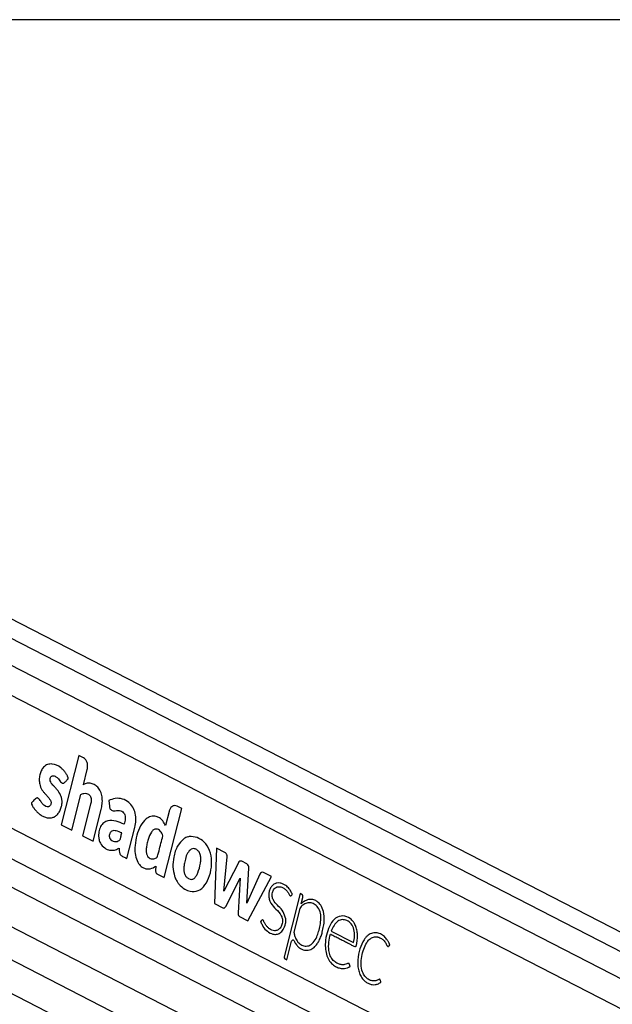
# Model space of a CAD drawing. Header units: millimetres. Extents: x 1591 to 17407, y 888 to 16227.
# Tile 13 of 78: x 4065 to 4297, y 6885 to 7271. Entities that reach past the tile are written whole.
import ezdxf

# ---------------------------------------------------------------- set-up
doc = ezdxf.new("R2010")
doc.units = ezdxf.units.MM
doc.layers.add('COMPONENT_GEOMETRY', color=7, linetype='Continuous')

msp = doc.modelspace()

# ---------------------------------------------------------------- linework, layer by layer
at = {"color": 7, "linetype": 'Continuous', "lineweight": 25, "ltscale": 2}
for p, q in [((5008.67, 6549.47), (3830.39, 7154.99)), ((3789.41, 7055.56), (4831.75, 6519.89)), ((4055.4, 7009.47), (4786.8, 6633.6)), ((4087.93, 6982.82), (4080.96, 6955.71)), ((4089.68, 6981.92), (4087.93, 6982.82)), ((4089.65, 6971.37), (4091.19, 6977.36)), ((3895.06, 6975.16), (4779.93, 6520.41)), ((4085.08, 6953.6), (4088.65, 6967.5)), ((4092.51, 6963.79), (4089.33, 6951.41)), ((4093.45, 6949.29), (4096.63, 6961.68)), ((4099.58, 6965.14), (4099.86, 6962.93)), ((4121.27, 6935), (4128.23, 6962.1)), ((4128.23, 6962.1), (4126.47, 6963.01)), ((4048.73, 6960.95), (4774.86, 6587.79)), ((4123.26, 6960.89), (4121.84, 6955.38)), ((4080.96, 6955.71), (4085.08, 6953.6)), ((4106.7, 6942.49), (4109.82, 6954.66)), ((4089.33, 6951.41), (4093.45, 6949.29)), ((4141.86, 6946.47), (4141.13, 6924.79)), ((4145.15, 6944.78), (4141.86, 6946.47)), ((4144.74, 6929.66), (4146.03, 6943.18)), ((4118.02, 6939.45), (4117.96, 6937.81)), ((4150.41, 6940.79), (4144.74, 6929.66)), ((4153.75, 6940.38), (4151.78, 6941.39)), ((4153.7, 6925.01), (4154.53, 6938.65)), ((4118.72, 6936.31), (4121.27, 6935)), ((4145.45, 6923.68), (4151.07, 6934.72)), ((4151.07, 6934.72), (4150.33, 6921.17)), ((4158.88, 6936.33), (4153.7, 6925.01)), ((4154.17, 6918.09), (4163.36, 6935.42)), ((4163.36, 6935.42), (4160.29, 6937)), ((4174.67, 6928.74), (4168.32, 6904.01)), ((4175.27, 6928.43), (4174.67, 6928.74)), ((4175.04, 6924.74), (4175.67, 6927.22)), ((4141.13, 6924.79), (4144.32, 6923.15)), ((4175.02, 6924.73), (4175.04, 6924.74)), ((4150.83, 6919.81), (4154.17, 6918.09)), ((4174.56, 6922.88), (4172.17, 6913.57)), ((4186.86, 6914.01), (4195.61, 6909.51)), ((4169.4, 6902.78), (4171.26, 6910.05)), ((4168.58, 6903.2), (4169.4, 6902.78))]:
    msp.add_line(p, q, dxfattribs=at)
at = {"color": 8, "linetype": 'Continuous', "lineweight": 25, "ltscale": 2}
for p, q in [((3830.79, 7147.22), (5001.54, 6545.57)), ((3830.79, 7136.64), (4801.98, 6637.54)), ((3817.32, 7067.86), (4784.71, 6570.71)), ((3809.11, 7060.98), (4850.68, 6525.7)), ((3898.93, 6986.36), (4790.71, 6528.07))]:
    msp.add_line(p, q, dxfattribs=at)
at = {"color": 7, "linetype": 'Continuous', "lineweight": 25, "ltscale": 2, "flags": 128}
msp.add_lwpolyline([(4171.26, 6910.05), (4171.34, 6910.25), (4171.45, 6910.41), (4171.58, 6910.52), (4171.74, 6910.58), (4171.9, 6910.58), (4172.05, 6910.51), (4172.18, 6910.39), (4172.29, 6910.23)], dxfattribs=at)
at = {"color": 7, "linetype": 'Continuous', "lineweight": 25, "ltscale": 4}
for centre, radius, start, end in [((4131.99, 6945.98), 5.16, 100.3282, 105.022), ((4151.38, 6940.45), 1.03, 66.6237, 160.4972), ((4152.74, 6938.88), 1.8, 352.5908, 55.9887), ((4135.85, 6939.12), 11.03, 198.5437, 202.3158), ((4159.89, 6936.03), 1.05, 67.2642, 163.5022), ((4174.64, 6927.55), 1.08, 342.0527, 54.4909), ((4175.99, 6922.55), 1.46, 133.4827, 167.0555), ((4178.34, 6921.48), 5.1, 53.8177, 61.4675), ((4169, 6903.78), 0.721, 162.0527, 234.4909)]:
    msp.add_arc(centre, radius, start, end, dxfattribs=at)
at = {"color": 7, "linetype": 'Continuous', "lineweight": 25, "ltscale": 2}
for points, knots in [([(4091.19, 6977.36), (4091.27, 6977.88), (4091.43, 6978.91), (4091.08, 6980.32), (4090.48, 6981.37), (4089.95, 6981.73), (4089.68, 6981.92)], [0, 0, 0, 0, 0.283705, 0.557917, 0.775026, 1, 1, 1, 1]), ([(4082.32, 6972.24), (4082.41, 6972.33), (4082.59, 6972.53), (4082.9, 6972.86), (4083.19, 6973.17), (4083.42, 6973.42), (4083.56, 6973.58), (4083.67, 6973.67), (4083.74, 6973.74), (4083.77, 6973.79), (4083.77, 6973.85), (4083.76, 6973.92), (4083.72, 6974.06), (4083.65, 6974.23), (4083.57, 6974.39), (4083.52, 6974.49), (4083.51, 6974.52), (4083.5, 6974.54), (4083.5, 6974.54), (4083.5, 6974.55), (4083.5, 6974.55), (4083.5, 6974.55), (4083.5, 6974.55), (4083.34, 6974.92), (4082.98, 6975.62), (4082.34, 6976.56), (4081.61, 6977.37), (4080.09, 6978.71), (4078.03, 6979.65), (4075.64, 6979.44), (4074.12, 6978.44), (4073.1, 6976.91), (4072.51, 6975.22), (4072.3, 6973.39), (4072.5, 6971.34), (4073.19, 6969.65), (4074.08, 6968.49), (4074.89, 6967.58), (4075.7, 6966.72), (4076.44, 6965.84), (4076.9, 6965.06), (4077.02, 6964.35), (4076.97, 6963.85), (4076.81, 6963.41), (4076.57, 6963.07), (4076.28, 6962.84), (4075.89, 6962.7), (4075.24, 6962.73), (4074.4, 6963.11), (4073.5, 6964), (4072.86, 6965.01), (4072.29, 6965.92), (4071.84, 6966.09), (4071.61, 6966.18)], [0, 0, 0, 0, 0.009933, 0.021428, 0.036586, 0.043256, 0.048496, 0.053293, 0.055328, 0.056685, 0.057709, 0.059012, 0.061578, 0.067091, 0.072433, 0.074295, 0.074963, 0.075223, 0.075331, 0.075377, 0.075396, 0.075405, 0.075409, 0.075412, 0.103996, 0.132573, 0.161198, 0.189781, 0.300288, 0.355354, 0.410313, 0.451904, 0.492398, 0.532427, 0.572388, 0.627017, 0.65651, 0.68584, 0.722817, 0.751197, 0.776739, 0.787339, 0.798404, 0.80906, 0.819367, 0.829737, 0.840332, 0.856561, 0.889067, 0.921966, 0.957477, 0.97857, 1, 1, 1, 1]), ([(4071.61, 6966.18), (4071.36, 6966.12), (4070.86, 6966.01), (4070.31, 6965.28), (4069.84, 6964.8), (4069.48, 6964.48), (4069.32, 6964.28), (4069.27, 6964.13), (4069.26, 6964.07), (4069.28, 6963.95), (4069.47, 6963.61), (4069.77, 6962.91), (4070.41, 6961.95), (4071.21, 6960.98), (4072.24, 6960.02), (4073.42, 6959.19), (4074.76, 6958.58), (4076.15, 6958.29), (4077.51, 6958.42), (4078.75, 6958.98), (4079.78, 6960), (4080.6, 6961.34), (4081.11, 6962.8), (4081.33, 6964.23), (4081.29, 6965.52), (4081.05, 6966.57), (4080.49, 6967.96), (4079.61, 6969.19), (4078.55, 6970.39), (4077.75, 6971.19), (4077.09, 6971.97), (4076.67, 6972.76), (4076.58, 6973.57), (4076.73, 6974.18), (4077.03, 6974.65), (4077.53, 6974.94), (4078.19, 6974.89), (4079.03, 6974.51), (4080.01, 6973.61), (4080.67, 6972.49), (4081.33, 6972), (4081.66, 6971.89), (4082.02, 6971.96), (4082.22, 6972.14), (4082.32, 6972.24)], [0, 0, 0, 0, 0.0226935, 0.0437687, 0.0651254, 0.0741052, 0.0817038, 0.0833114, 0.0846079, 0.0858086, 0.0903707, 0.111465, 0.1376482, 0.1725378, 0.205482, 0.2470289, 0.2889527, 0.3304574, 0.3713797, 0.4085198, 0.4449783, 0.4820391, 0.5188242, 0.5459772, 0.5729923, 0.599285, 0.6141098, 0.6736334, 0.7069358, 0.735471, 0.7605499, 0.7834668, 0.7961254, 0.8098728, 0.822722, 0.8348476, 0.8566123, 0.8796709, 0.9131375, 0.9588327, 0.9692417, 0.9789822, 0.9887727, 1, 1, 1, 1]), ([(4096.63, 6961.68), (4096.79, 6962.39), (4097.1, 6963.83), (4097.13, 6966.1), (4096.68, 6968.3), (4095.69, 6970.12), (4094.31, 6971.33), (4092.78, 6971.97), (4091.16, 6972.09), (4090.15, 6971.61), (4089.65, 6971.37)], [0, 0, 0, 0, 0.124448, 0.250146, 0.374778, 0.499816, 0.624786, 0.750232, 0.874855, 1, 1, 1, 1]), ([(4088.65, 6967.5), (4089.05, 6967.69), (4089.79, 6968.05), (4090.84, 6968.04), (4091.68, 6967.7), (4092.26, 6967.15), (4092.6, 6966.4), (4092.77, 6965.56), (4092.7, 6964.64), (4092.57, 6964.06), (4092.51, 6963.79)], [0, 0, 0, 0, 0.20075, 0.371353, 0.491267, 0.615204, 0.694596, 0.793687, 0.904539, 1, 1, 1, 1]), ([(4109.82, 6954.66), (4110, 6955.57), (4110.36, 6957.37), (4110.12, 6960.24), (4109.14, 6962.75), (4107.35, 6964.75), (4104.96, 6965.93), (4102.19, 6966.22), (4100.44, 6965.49), (4099.58, 6965.14)], [0, 0, 0, 0, 0.122899, 0.245993, 0.3688, 0.492261, 0.661688, 0.834247, 1, 1, 1, 1]), ([(4099.86, 6962.93), (4099.89, 6962.74), (4099.96, 6962.35), (4100.2, 6961.84), (4100.53, 6961.46), (4101.32, 6960.97), (4102.62, 6961.37), (4104.03, 6961.3), (4105.12, 6960.78), (4105.75, 6960.05), (4106.05, 6959.07), (4106.11, 6957.66), (4105.81, 6956.64), (4105.61, 6955.94)], [0, 0, 0, 0, 0.043693, 0.087035, 0.130805, 0.173871, 0.347703, 0.520641, 0.609431, 0.697904, 0.762047, 0.837472, 1, 1, 1, 1]), ([(4126.47, 6963.01), (4126.1, 6963.13), (4125.38, 6963.36), (4124.39, 6962.86), (4123.64, 6962.01), (4123.39, 6961.27), (4123.26, 6960.89)], [0, 0, 0, 0, 0.283705, 0.557917, 0.775026, 1, 1, 1, 1]), ([(4121.84, 6955.38), (4121.52, 6956.01), (4120.89, 6957.22), (4119.6, 6958.42), (4118, 6959.14), (4116.13, 6959.1), (4113.88, 6957.98), (4111.91, 6955.35), (4110.53, 6951.64), (4109.88, 6947.94), (4109.8, 6944.46), (4110.55, 6941.65), (4111.88, 6939.57), (4113.73, 6938.43), (4115.92, 6938.2), (4117.32, 6939.04), (4118.02, 6939.45)], [0, 0, 0, 0, 0.055174, 0.104924, 0.152121, 0.22113, 0.288785, 0.386404, 0.484076, 0.581734, 0.655206, 0.726559, 0.788721, 0.848695, 0.925084, 1, 1, 1, 1]), ([(4105.61, 6955.94), (4104.57, 6956.35), (4102.49, 6957.19), (4099.74, 6957.49), (4097.62, 6956.64), (4096.32, 6955.12), (4095.65, 6952.96), (4095.57, 6950.87), (4095.97, 6949.14), (4096.89, 6947.52), (4098.4, 6946.16), (4100.39, 6945.56), (4102.18, 6945.79), (4103.24, 6946.32), (4103.71, 6946.55)], [0, 0, 0, 0, 0.143245, 0.2863, 0.358562, 0.42973, 0.501653, 0.57333, 0.62118, 0.668883, 0.765222, 0.851094, 0.934425, 1, 1, 1, 1]), ([(4120.81, 6951.37), (4120.69, 6951.73), (4120.44, 6952.43), (4119.82, 6953.26), (4119.08, 6953.83), (4118.17, 6954.12), (4117.14, 6953.85), (4115.92, 6952.49), (4115.11, 6950.42), (4114.58, 6948.16), (4114.3, 6946.5), (4114.23, 6944.98), (4114.48, 6944.14), (4114.61, 6943.72)], [0, 0, 0, 0, 0.06701, 0.13381, 0.20062, 0.267957, 0.355127, 0.441557, 0.633595, 0.746498, 0.846357, 0.924443, 1, 1, 1, 1]), ([(4104.72, 6952.48), (4104.01, 6952.8), (4103.01, 6953.26), (4101.68, 6953.42), (4100.94, 6953.3), (4100.4, 6952.94), (4100.07, 6952.45), (4099.87, 6951.86), (4099.79, 6951.22), (4099.87, 6950.59), (4100.22, 6949.95), (4100.9, 6949.44), (4101.83, 6949.05), (4102.51, 6949.14), (4102.85, 6949.19)], [0, 0, 0, 0, 0.235346, 0.328382, 0.417623, 0.466597, 0.514368, 0.562572, 0.611927, 0.656748, 0.699407, 0.787981, 0.894127, 1, 1, 1, 1]), ([(4102.85, 6949.19), (4103.12, 6949.29), (4103.47, 6949.41), (4103.88, 6949.65), (4104.21, 6950.07), (4104.36, 6951.14), (4104.59, 6952), (4104.72, 6952.48)], [0, 0, 0, 0, 0.256542, 0.334859, 0.397753, 0.663702, 1, 1, 1, 1]), ([(4114.61, 6943.72), (4114.77, 6943.45), (4115.1, 6942.89), (4115.83, 6942.46), (4116.59, 6942.26), (4117.31, 6942.32), (4117.96, 6942.54), (4118.64, 6942.91), (4118.96, 6944.14), (4119.67, 6946.91), (4120.31, 6949.41), (4120.81, 6951.37)], [0, 0, 0, 0, 0.069768, 0.142093, 0.215677, 0.285558, 0.344021, 0.404727, 0.476993, 0.588013, 1, 1, 1, 1]), ([(4129.16, 6950.3), (4128.23, 6949.41), (4126.34, 6947.59), (4125.02, 6943.36), (4124.58, 6939.21), (4125.12, 6936.8), (4125.39, 6935.61)], [0, 0, 0, 0, 0.274692, 0.559989, 0.783639, 1, 1, 1, 1]), ([(4130.66, 6950.96), (4130.37, 6950.87), (4129.86, 6950.71), (4129.37, 6950.42), (4129.16, 6950.3)], [0, 0, 0, 0, 0.561208, 1, 1, 1, 1]), ([(4131.9, 6951.14), (4131.75, 6951.13), (4131.47, 6951.12), (4131.19, 6951.08), (4131.07, 6951.06)], [0, 0, 0, 0, 0.563954, 1, 1, 1, 1]), ([(4131.52, 6929.63), (4132.58, 6929.57), (4134.69, 6929.47), (4137.52, 6931.91), (4139.3, 6935.72), (4140.13, 6940.16), (4139.74, 6944.76), (4137.79, 6948.41), (4135.02, 6950.65), (4132.94, 6950.98), (4131.9, 6951.14)], [0, 0, 0, 0, 0.125115, 0.247908, 0.375235, 0.504206, 0.628862, 0.752358, 0.876174, 1, 1, 1, 1]), ([(4103.71, 6946.55), (4103.71, 6946.22), (4103.7, 6945.47), (4103.79, 6944.45), (4104.26, 6943.8), (4104.77, 6943.46), (4105.61, 6943.04), (4106.26, 6942.71), (4106.7, 6942.49)], [0, 0, 0, 0, 0.153808, 0.342505, 0.433346, 0.55862, 0.702766, 1, 1, 1, 1]), ([(4130.91, 6934.6), (4131.28, 6934.45), (4132.01, 6934.17), (4132.95, 6934.51), (4133.55, 6935.11), (4133.92, 6935.65), (4134.24, 6936.25), (4134.91, 6937.82), (4135.51, 6939.81), (4135.73, 6942.16), (4135.63, 6943.74), (4135.05, 6945.12), (4134.1, 6946.01), (4132.99, 6946.48), (4132.26, 6946.25), (4131.89, 6946.14)], [0, 0, 0, 0, 0.081409, 0.162225, 0.200498, 0.238876, 0.277459, 0.31571, 0.520186, 0.601428, 0.678877, 0.757677, 0.838992, 0.920897, 1, 1, 1, 1]), ([(4131.89, 6946.14), (4131.39, 6945.67), (4130.36, 6944.7), (4129.68, 6942.38), (4129.24, 6940.46), (4129.03, 6938.89), (4129.02, 6937.53), (4129.32, 6936.2), (4130.01, 6935.16), (4130.61, 6934.79), (4130.91, 6934.6)], [0, 0, 0, 0, 0.177898, 0.366935, 0.516404, 0.611742, 0.706498, 0.804316, 0.9008, 1, 1, 1, 1]), ([(4146.03, 6943.18), (4146.03, 6943.27), (4146.03, 6943.47), (4145.94, 6943.83), (4145.78, 6944.22), (4145.49, 6944.57), (4145.27, 6944.71), (4145.15, 6944.78)], [0, 0, 0, 0, 0.123461, 0.278128, 0.520216, 0.746513, 1, 1, 1, 1]), ([(4117.96, 6937.81), (4117.97, 6937.61), (4117.98, 6937.25), (4118.16, 6936.8), (4118.42, 6936.49), (4118.61, 6936.37), (4118.72, 6936.31)], [0, 0, 0, 0, 0.286382, 0.546973, 0.760274, 1, 1, 1, 1]), ([(4125.64, 6934.93), (4125.88, 6934.43), (4126.3, 6933.52), (4126.86, 6932.78), (4127.1, 6932.46)], [0, 0, 0, 0, 0.558522, 1, 1, 1, 1]), ([(4127.1, 6932.46), (4127.85, 6931.69), (4129.19, 6930.32), (4130.8, 6929.84), (4131.52, 6929.63)], [0, 0, 0, 0, 0.556174, 1, 1, 1, 1]), ([(4171.11, 6927.93), (4171.25, 6928.04), (4171.4, 6928.16), (4171.51, 6928.36), (4171.53, 6928.4), (4171.53, 6928.47), (4171.51, 6928.59), (4171.4, 6928.93), (4171.01, 6929.63), (4170.29, 6930.82), (4169.2, 6931.83), (4167.98, 6932.53), (4166.8, 6932.91), (4165.55, 6932.93), (4164.38, 6932.47), (4163.42, 6931.57), (4162.74, 6930.37), (4162.33, 6928.95), (4162.28, 6927.3), (4162.94, 6925.12), (4164.64, 6923.08), (4166.39, 6921.45), (4167.43, 6919.75), (4167.86, 6918.28), (4167.61, 6916.59), (4166.85, 6915.17), (4165.76, 6914.32), (4164.6, 6914.12), (4163.54, 6914.39), (4162.61, 6914.9), (4161.76, 6915.63), (4161.03, 6916.57), (4160.55, 6917.47), (4160.29, 6918.11), (4160.12, 6918.33), (4159.99, 6918.41), (4159.81, 6918.42), (4159.61, 6918.29), (4159.43, 6918.06), (4159.27, 6917.91), (4159.18, 6917.83), (4159.15, 6917.78), (4159.15, 6917.76), (4159.15, 6917.74), (4159.17, 6917.65), (4159.23, 6917.51), (4159.31, 6917.35), (4159.48, 6916.99), (4159.66, 6916.58), (4159.88, 6916.19), (4159.98, 6916.02), (4160.02, 6915.95), (4160.04, 6915.92), (4160.05, 6915.9), (4160.05, 6915.9), (4160.06, 6915.9), (4160.06, 6915.89), (4160.06, 6915.89), (4160.54, 6915.11), (4161.75, 6913.79), (4163.65, 6912.81), (4165.39, 6912.69), (4166.87, 6913.2), (4167.62, 6914.13), (4168, 6914.6)], [0, 0, 0, 0, 0.010829, 0.011529, 0.012127, 0.013052, 0.015073, 0.017739, 0.03148, 0.057486, 0.093676, 0.119104, 0.147618, 0.175792, 0.203903, 0.22976, 0.253437, 0.276873, 0.303126, 0.330944, 0.388857, 0.451479, 0.474782, 0.49689, 0.525617, 0.553831, 0.580929, 0.608802, 0.631841, 0.654374, 0.676717, 0.699111, 0.721796, 0.731279, 0.734326, 0.737351, 0.740659, 0.746266, 0.752174, 0.757108, 0.75935, 0.759634, 0.759895, 0.760324, 0.760893, 0.764226, 0.768058, 0.77064, 0.785242, 0.791669, 0.794497, 0.795742, 0.796289, 0.79653, 0.796637, 0.796683, 0.796704, 0.796713, 0.79672, 0.846935, 0.89888, 0.932729, 0.96579, 1, 1, 1, 1]), ([(4169.06, 6918.79), (4168.75, 6919.8), (4168.12, 6921.82), (4166.21, 6923.68), (4164.71, 6925.21), (4163.82, 6926.8), (4163.58, 6928.07), (4163.73, 6929.11), (4164.03, 6929.9), (4164.47, 6930.56), (4165.23, 6931.23), (4166.38, 6931.53), (4167.67, 6931.18), (4168.65, 6930.59), (4169.43, 6929.84), (4170.07, 6929.01), (4170.4, 6928.13), (4170.72, 6927.84), (4170.84, 6927.79), (4170.94, 6927.8), (4171.03, 6927.84), (4171.08, 6927.9), (4171.11, 6927.93)], [0, 0, 0, 0, 0.124778, 0.249542, 0.369694, 0.4284, 0.481224, 0.514871, 0.548895, 0.583537, 0.618609, 0.693311, 0.768512, 0.830409, 0.866112, 0.922934, 0.969973, 0.977732, 0.984778, 0.989397, 0.994335, 1, 1, 1, 1]), ([(4144.32, 6923.15), (4144.44, 6923.11), (4144.66, 6923.01), (4144.99, 6923.11), (4145.26, 6923.35), (4145.38, 6923.57), (4145.45, 6923.68)], [0, 0, 0, 0, 0.2863264, 0.5448384, 0.7577681, 1, 1, 1, 1]), ([(4172.17, 6913.57), (4172.25, 6913.14), (4172.46, 6912.09), (4173.16, 6910.42), (4174.43, 6908.93), (4176.14, 6908.12), (4178.05, 6908.12), (4179.9, 6909.43), (4181.16, 6911.53), (4181.95, 6913.9), (4182.5, 6916.33), (4182.86, 6918.96), (4182.59, 6921.73), (4181.37, 6923.78), (4179.8, 6924.96), (4178.1, 6925.25), (4176.44, 6924.76), (4175.47, 6924), (4174.98, 6923.61)], [0, 0, 0, 0, 0.034104, 0.084078, 0.146622, 0.208749, 0.277105, 0.349676, 0.425583, 0.484375, 0.550847, 0.62164, 0.68929, 0.757517, 0.818996, 0.879305, 0.939515, 1, 1, 1, 1]), ([(4177.88, 6926.37), (4177.32, 6926.18), (4176.3, 6925.84), (4175.42, 6925.07), (4175.02, 6924.73)], [0, 0, 0, 0, 0.556875, 1, 1, 1, 1]), ([(4180.77, 6925.96), (4180.24, 6926.17), (4179.29, 6926.55), (4178.31, 6926.43), (4177.88, 6926.37)], [0, 0, 0, 0, 0.558316, 1, 1, 1, 1]), ([(4183.84, 6921.67), (4183.51, 6922.57), (4182.91, 6924.18), (4181.83, 6925.16), (4181.35, 6925.59)], [0, 0, 0, 0, 0.556758, 1, 1, 1, 1]), ([(4150.33, 6921.17), (4150.33, 6921), (4150.32, 6920.69), (4150.41, 6920.28), (4150.58, 6919.97), (4150.74, 6919.86), (4150.83, 6919.81)], [0, 0, 0, 0, 0.3000962, 0.5583466, 0.7630865, 1, 1, 1, 1]), ([(4183.33, 6913.68), (4183.51, 6914.44), (4183.86, 6915.91), (4184.24, 6918.61), (4183.99, 6920.51), (4183.84, 6921.67)], [0, 0, 0, 0, 0.296442, 0.572275, 1, 1, 1, 1]), ([(4186.5, 6912.9), (4186.53, 6912.88), (4186.57, 6912.86), (4186.62, 6912.84), (4186.64, 6912.83), (4186.65, 6912.82), (4186.65, 6912.82), (4186.65, 6912.82), (4186.65, 6912.82), (4186.65, 6912.82), (4186.65, 6912.82), (4186.65, 6912.82), (4187.2, 6912.54), (4188.29, 6911.98), (4189.92, 6911.14), (4191.56, 6910.3), (4192.98, 6909.56), (4194.27, 6908.91), (4195.21, 6908.34), (4195.89, 6908.04), (4196.2, 6907.92), (4196.35, 6907.95), (4196.51, 6908.09), (4196.65, 6908.37), (4196.77, 6908.84), (4196.89, 6909.62), (4197.06, 6910.58), (4197.15, 6911.8), (4197.12, 6913.25), (4196.9, 6914.66), (4196.52, 6915.86), (4196.1, 6916.8), (4195.4, 6917.91), (4193.91, 6919.39), (4191.44, 6920.31), (4188.51, 6919.47), (4186.36, 6916.79), (4185.07, 6913.38), (4184.47, 6909.98), (4184.49, 6906.9), (4185.06, 6904.35), (4186.13, 6902.1), (4187.19, 6901.14), (4187.74, 6900.65)], [0, 0, 0, 0, 0.002274, 0.003275, 0.003716, 0.003909, 0.003995, 0.004032, 0.004049, 0.004056, 0.004059, 0.004061, 0.004062, 0.046487, 0.088913, 0.131338, 0.173764, 0.199656, 0.232, 0.247975, 0.252209, 0.255508, 0.258705, 0.265314, 0.272848, 0.28454, 0.306465, 0.324317, 0.347624, 0.381446, 0.398309, 0.415265, 0.438718, 0.474805, 0.547218, 0.618869, 0.684204, 0.750636, 0.816426, 0.863262, 0.908332, 0.953113, 1, 1, 1, 1]), ([(4168, 6914.6), (4168.38, 6915.36), (4168.88, 6916.38), (4169.12, 6917.89), (4169.08, 6918.5), (4169.06, 6918.79)], [0, 0, 0, 0, 0.599205, 0.809031, 1, 1, 1, 1]), ([(4195.61, 6909.51), (4195.79, 6910.36), (4196.13, 6912.04), (4195.87, 6914.76), (4194.72, 6917), (4193.03, 6918.26), (4191.18, 6918.69), (4189.34, 6918.07), (4187.82, 6916.36), (4187.18, 6914.8), (4186.86, 6914.01)], [0, 0, 0, 0, 0.124213, 0.247775, 0.374538, 0.501893, 0.623019, 0.743733, 0.871569, 1, 1, 1, 1]), ([(4182.04, 6910.25), (4182.32, 6910.86), (4182.81, 6911.95), (4183.17, 6913.14), (4183.33, 6913.68)], [0, 0, 0, 0, 0.553981, 1, 1, 1, 1]), ([(4187.74, 6900.65), (4188.22, 6900.36), (4189.17, 6899.76), (4190.63, 6899.41), (4191.93, 6899.36), (4192.84, 6899.52), (4193.43, 6899.75), (4193.76, 6899.94), (4194, 6900.07), (4194.13, 6900.16), (4194.18, 6900.21), (4194.19, 6900.25), (4194.19, 6900.28), (4194.18, 6900.34), (4194.11, 6900.53), (4194.08, 6900.77), (4194, 6901.03), (4193.91, 6901.23), (4193.7, 6901.36), (4193.38, 6901.35), (4192.84, 6901.15), (4192.17, 6900.9), (4191.39, 6900.86), (4190.47, 6900.92), (4189.31, 6901.28), (4188.16, 6902.01), (4187.17, 6903.04), (4186.36, 6904.4), (4185.75, 6906.72), (4185.79, 6909.73), (4186.26, 6911.84), (4186.5, 6912.9)], [0, 0, 0, 0, 0.070766, 0.141748, 0.201106, 0.248035, 0.266451, 0.284809, 0.29667, 0.302127, 0.303721, 0.304907, 0.30596, 0.307193, 0.311035, 0.326616, 0.330017, 0.338587, 0.348792, 0.360366, 0.380977, 0.424679, 0.455917, 0.48711, 0.54945, 0.617591, 0.657564, 0.71666, 0.786611, 0.892608, 1, 1, 1, 1]), ([(4209.3, 6908.09), (4209.42, 6908.22), (4209.56, 6908.36), (4209.72, 6908.48), (4209.75, 6908.51), (4209.76, 6908.53), (4209.76, 6908.56), (4209.75, 6908.6), (4209.73, 6908.72), (4209.66, 6909.11), (4209.4, 6909.52), (4209.15, 6910), (4208.88, 6910.44), (4208.33, 6911.25), (4207.51, 6912.07), (4206.51, 6912.72), (4205.42, 6913.23), (4204.24, 6913.46), (4203.05, 6913.31), (4202.12, 6912.97), (4201.23, 6912.41), (4200.41, 6911.65), (4199.19, 6910.04), (4197.9, 6907.11), (4197.21, 6903.55), (4197.21, 6900.61), (4197.53, 6898.5), (4198.22, 6896.55), (4199.22, 6895.07), (4200.38, 6894.05), (4201.56, 6893.4), (4202.81, 6893.05), (4204.07, 6893.02), (4205.13, 6893.3), (4205.81, 6893.67), (4206.1, 6893.89), (4206.19, 6893.96), (4206.22, 6893.99), (4206.24, 6894.04), (4206.24, 6894.1), (4206.24, 6894.15), (4206.24, 6894.18)], [0, 0, 0, 0, 0.01379, 0.016297, 0.01685, 0.017284, 0.017774, 0.01844, 0.020066, 0.026122, 0.044804, 0.055348, 0.065634, 0.082788, 0.12973, 0.157629, 0.185603, 0.236815, 0.266767, 0.2965, 0.326342, 0.356622, 0.387691, 0.481767, 0.579472, 0.627418, 0.67422, 0.720724, 0.769122, 0.807565, 0.846917, 0.886543, 0.925795, 0.964278, 0.986058, 0.993389, 0.994812, 0.995817, 0.996803, 0.99808, 1, 1, 1, 1]), ([(4206.24, 6894.18), (4206.23, 6894.29), (4206.2, 6894.53), (4206.1, 6894.81), (4206, 6895.01), (4205.92, 6895.12), (4205.81, 6895.17), (4205.45, 6895.16), (4205.06, 6894.81), (4204.48, 6894.64), (4204.02, 6894.53), (4203.6, 6894.51), (4203.1, 6894.51), (4202.37, 6894.62), (4201.22, 6895.14), (4199.99, 6896.26), (4198.87, 6898.25), (4198.44, 6901.05), (4198.73, 6904.12), (4199.49, 6906.98), (4200.5, 6909.27), (4201.7, 6910.79), (4202.79, 6911.56), (4203.81, 6911.85), (4204.56, 6911.84), (4205.45, 6911.65), (4206.45, 6911.21), (4207.4, 6910.38), (4208.01, 6909.6), (4208.39, 6909), (4208.6, 6908.54), (4208.76, 6908.23), (4208.89, 6908.08), (4209.02, 6908.01), (4209.16, 6908.02), (4209.25, 6908.07), (4209.3, 6908.09)], [0, 0, 0, 0, 0.008613, 0.01893, 0.023711, 0.027809, 0.031616, 0.035597, 0.067636, 0.079047, 0.101583, 0.119142, 0.125704, 0.15608, 0.199933, 0.257837, 0.315431, 0.393714, 0.47405, 0.554581, 0.631568, 0.681625, 0.730929, 0.764448, 0.795819, 0.812805, 0.864674, 0.909246, 0.935705, 0.955571, 0.971604, 0.978837, 0.985383, 0.98962, 0.99428, 1, 1, 1, 1]), ([(4172.29, 6910.23), (4172.48, 6909.83), (4172.81, 6909.15), (4173.5, 6908.19), (4174.62, 6907.19), (4176.29, 6906.39), (4178.34, 6906.54), (4179.51, 6907.29), (4180.09, 6907.67)], [0, 0, 0, 0, 0.116144, 0.197588, 0.324338, 0.564652, 0.784003, 1, 1, 1, 1]), ([(4180.09, 6907.67), (4180.51, 6908.08), (4181.24, 6908.81), (4181.8, 6909.81), (4182.04, 6910.25)], [0, 0, 0, 0, 0.561458, 1, 1, 1, 1])]:
    msp.add_open_spline(points, degree=3, knots=knots, dxfattribs=at)
at = {"layer": 'COMPONENT_GEOMETRY', "color": 7, "ltscale": 2}
msp.add_line((6218.06, 7271.05), (3392.53, 7271.05), dxfattribs=at)

doc.saveas('drawing.dxf')
